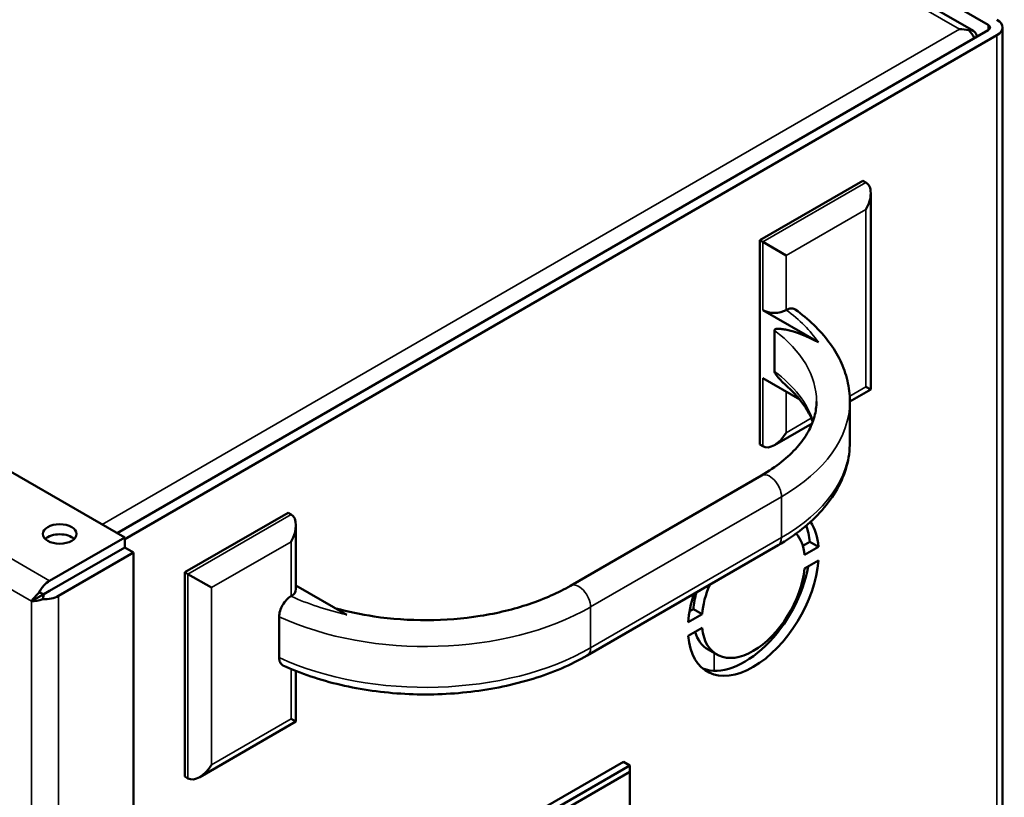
# Model space of a CAD drawing. Header units: inches. Extents: x 0 to 136, y 2 to 86.
# Tile 71 of 74: x 112.61 to 118.51, y 62.66 to 67.32. Entities that reach past the tile are written whole.
import ezdxf

# ---------------------------------------------------------------- set-up
doc = ezdxf.new("R2010")
doc.units = ezdxf.units.IN
doc.header["$LTSCALE"] = 4
doc.header["$MEASUREMENT"] = 0
doc.layers.add('Visible (ANSI)', color=7, linetype='Continuous', lineweight=50)
doc.layers.add('Visible Narrow (ANSI)', color=7, linetype='Continuous', lineweight=35)

msp = doc.modelspace()

# ---------------------------------------------------------------- linework, layer by layer
at = {"layer": 'Visible (ANSI)'}
for p, q in [((118.4137, 67.2869), (101.6036, 76.9923)), ((118.3257, 67.2495), (101.5858, 76.9143)), ((113.2351, 64.2139), (96.0985, 74.1077)), ((118.4993, 67.2708), (118.4993, 51.4143)), ((118.4137, 67.2547), (113.191, 64.2394)), ((118.4661, 67.2245), (113.2351, 64.2044)), ((118.2969, 67.2542), (118.2969, 67.2542)), ((117.6624, 66.3523), (117.0437, 65.995)), ((117.68, 66.342), (117.6624, 66.3523)), ((117.7093, 66.2773), (117.7093, 65.1004)), ((117.0613, 65.9848), (117.0437, 65.995)), ((117.0437, 65.995), (117.0437, 64.7703)), ((117.2028, 65.9032), (117.0613, 65.9848)), ((117.3951, 65.3839), (117.0613, 65.5766)), ((117.2028, 65.5766), (117.2033, 65.5769)), ((117.132, 65.4541), (117.132, 65.2092)), ((117.0613, 65.1683), (117.2833, 65.0402)), ((117.7093, 65.1004), (117.5841, 65.0281)), ((117.68, 65.1173), (117.7093, 65.1004)), ((117.5841, 65.0293), (117.5841, 64.7843)), ((117.3579, 64.8975), (117.132, 64.7671)), ((117.0613, 64.7601), (117.0437, 64.7703)), ((117.0533, 64.5852), (115.9087, 63.9243)), ((114.2152, 64.362), (113.5965, 64.0048)), ((114.2329, 64.3518), (114.2152, 64.362)), ((114.2622, 64.2871), (114.2622, 63.9028)), ((112.785, 63.954), (113.2351, 64.2139)), ((113.2351, 64.2139), (113.2351, 64.1535)), ((117.3018, 64.1633), (117.3433, 64.1872)), ((117.3956, 64.157), (117.3433, 64.1872)), ((112.785, 63.8936), (113.2351, 64.1535)), ((113.2352, 64.1534), (112.785, 63.8935)), ((113.2875, 64.1232), (113.2352, 64.1534)), ((116.0087, 63.5061), (117.1533, 64.167)), ((117.3956, 64.157), (117.3124, 64.109)), ((113.2875, 64.1232), (112.8374, 63.8633)), ((113.2875, 24.7273), (113.2875, 64.1232)), ((117.3124, 64.0273), (117.3956, 64.0753)), ((113.6142, 63.9946), (113.5965, 64.0048)), ((113.5965, 64.0048), (113.5965, 62.7801)), ((113.7556, 63.913), (113.6142, 63.9946)), ((112.785, 63.8937), (112.7501, 63.8735)), ((112.7502, 63.8733), (112.7851, 63.8934)), ((112.7849, 63.8936), (112.785, 63.8936)), ((112.785, 63.8937), (112.785, 63.8936)), ((112.785, 63.8934), (112.785, 63.8935)), ((112.7851, 63.8934), (112.785, 63.8935)), ((114.2622, 63.9267), (114.5667, 63.7509)), ((112.7293, 63.8614), (112.677, 63.8312)), ((112.6771, 63.8314), (112.677, 63.8313)), ((112.7501, 63.8735), (112.6771, 63.8314)), ((112.6773, 63.8312), (112.7502, 63.8733)), ((112.7501, 63.8735), (112.7224, 63.8831)), ((112.7502, 63.8733), (112.7447, 63.8445)), ((114.2324, 63.8616), (114.2329, 63.8619)), ((112.6771, 63.8311), (112.6773, 63.8312)), ((116.623, 63.7713), (116.6455, 63.7843)), ((116.6978, 63.7541), (116.6455, 63.7843)), ((114.1612, 63.7389), (114.1612, 63.494)), ((116.6978, 63.7541), (116.6146, 63.7061)), ((116.6146, 63.6244), (116.6978, 63.6725)), ((117.183, 63.6873), (117.183, 63.7011)), ((116.7864, 63.5118), (116.734, 63.542)), ((114.2622, 63.4136), (114.2622, 63.1102)), ((114.2329, 63.1271), (114.2622, 63.1102)), ((114.2622, 63.1102), (113.6849, 62.7769)), ((116.2261, 62.8694), (115.0328, 62.1805)), ((116.2647, 62.8471), (115.0715, 62.1581)), ((116.2261, 62.8694), (116.2647, 62.8471)), ((116.2647, 62.8088), (116.2647, 62.8471)), ((113.6142, 62.7699), (113.5965, 62.7801)), ((115.1046, 62.139), (116.2647, 62.8088)), ((116.2647, 62.8088), (116.2647, 62.3368))]:
    msp.add_line(p, q, dxfattribs=at)
for centre, major_axis, ratio, start_param, end_param in [((118.3859, 67.2708), (0.1134, 0), 0.57735, 5.497787, 7.068583), ((118.2412, 67.1674), (-0.1602, -0.0001), 0.577927, 4.357045, 4.711888), ((118.2412, 67.1674), (0.1602, -0.0001), 0.577927, 1.216455, 1.571297), ((118.269, 67.1513), (0.0567, 0.0982), 0.57735, 5.71394, 6.713741), ((118.3859, 67.2708), (0.0394, 0), 0.57735, 5.497787, 7.068583), ((118.269, 67.1834), (0.0567, -0.0982), 0.57735, 1.477127, 2.001352), ((117.6093, 66.2196), (-0.0707, -0.1225), 0.57735, 1.570796, 3.141593), ((117.132, 65.6174), (-0.1, 0), 0.57735, 0.785398, 2.356194), ((117.132, 64.8826), (-0.0707, -0.1225), 0.57735, 0, 1.570796), ((114.1622, 64.2294), (0.0707, 0.1225), 0.57735, 4.712389, 6.283185), ((117.0051, 63.8907), (0.2772, 0.4802), 0.57735, 5.588081, 6.001988), ((116.9528, 63.9209), (0.2772, 0.4802), 0.57735, 5.588081, 5.836819), ((112.8456, 64.1743), (-0.1015, 0), 0.57735, 3.683214, 5.741564), ((117.0051, 63.8907), (0.2187, 0.3789), 0.57735, 5.612323, 6.086907), ((117.0051, 63.8907), (-0.2772, -0.4802), 0.57735, 5.588081, 8.549086), ((117.0051, 63.8907), (-0.2187, -0.3789), 0.57735, 5.612323, 8.524844), ((116.9528, 63.9209), (-0.2772, -0.4802), 0.57735, 0.094507, 2.130663), ((112.785, 63.8614), (-0.0567, -0.0982), 0.57735, 3.926991, 4.822976), ((114.1622, 63.9028), (0.1, 0), 0.57735, 5.497787, 6.283185), ((117.0051, 63.8907), (-0.2187, -0.3789), 0.57735, 4.934588, 5.383251), ((112.7572, 63.8775), (-0.0567, -0.0982), 0.57735, 5.496111, 5.497787), ((112.7572, 63.8775), (0.0197, 0.0341), 0.57735, 2.35137, 2.356194), ((112.7572, 63.8775), (0.0394, 0), 0.57735, 3.926991, 3.931816), ((112.7572, 63.9096), (-0.1134, 0), 0.57735, 1.46021, 2.356194), ((117.0051, 63.8907), (0.2772, 0.4802), 0.57735, 1.92138, 2.265901), ((116.9528, 63.9209), (0.2187, 0.3789), 0.57735, 1.982829, 2.241659), ((112.7572, 63.8775), (0.1134, 0), 0.57735, 3.926991, 3.928667), ((116.9528, 63.9209), (-0.2187, -0.3789), 0.57735, 5.785155, 6.283185), ((113.6849, 62.8924), (-0.0707, -0.1225), 0.57735, 0, 1.570796)]:
    msp.add_ellipse(centre, major_axis=major_axis, ratio=ratio, start_param=start_param, end_param=end_param, dxfattribs=at)
msp.add_ellipse((112.8456, 64.2347), major_axis=(-0.1015, 0), ratio=0.57735, dxfattribs=at)
for points, knots in [([(117.2033, 65.5769), (117.2121, 65.582), (117.2224, 65.5856), (117.2387, 65.5872), (117.2474, 65.5855), (117.2546, 65.5814), (117.2556, 65.5808), (117.2565, 65.5801)], [-0.3773519, -0.3773519, -0.3773519, -0.3773519, -0.2824988, -0.2824988, -0.187997, -0.187997, -0.1731536, -0.1731536, -0.1731536, -0.1731536]), ([(117.2566, 65.5801), (117.2968, 65.5512), (117.334, 65.5204), (117.4017, 65.4553), (117.4322, 65.421), (117.4855, 65.3493), (117.5084, 65.3118), (117.5456, 65.2343), (117.5599, 65.1943), (117.5792, 65.1126), (117.5841, 65.0709), (117.5841, 65.0293)], [0.1093174, 0.1093174, 0.1093174, 0.1093174, 0.2445336, 0.2445336, 0.3797497, 0.3797497, 0.5149659, 0.5149659, 0.650182, 0.650182, 0.7853982, 0.7853982, 0.7853982, 0.7853982]), ([(117.132, 65.4541), (117.132, 65.4551), (117.1322, 65.4562), (117.1328, 65.458), (117.1333, 65.459), (117.1359, 65.4621), (117.1392, 65.4633), (117.15, 65.4658), (117.1595, 65.4652), (117.179, 65.463), (117.189, 65.4612), (117.258, 65.4468), (117.3322, 65.4202), (117.3951, 65.3839)], [1.5590631, 1.5590631, 1.5590631, 1.5590631, 1.5685333, 1.5685333, 1.5798959, 1.5798959, 1.6183844, 1.6183844, 1.7219999, 1.7219999, 1.8256155, 1.8256155, 2.5034299, 2.5034299, 2.5034299, 2.5034299]), ([(117.2151, 65.1119), (117.2093, 65.1172), (117.2037, 65.1225), (117.189, 65.1364), (117.179, 65.1461), (117.1595, 65.1664), (117.15, 65.1768), (117.1392, 65.1917), (117.1359, 65.1968), (117.1333, 65.2027), (117.1328, 65.2044), (117.1322, 65.2068), (117.132, 65.2081), (117.132, 65.2092)], [1.229942, 1.229942, 1.229942, 1.229942, 1.2925107, 1.2925107, 1.3961262, 1.3961262, 1.4997418, 1.4997418, 1.5382303, 1.5382303, 1.5495928, 1.5495928, 1.5590631, 1.5590631, 1.5590631, 1.5590631]), ([(117.2151, 65.112), (117.2382, 65.0909), (117.2589, 65.0693), (117.2955, 65.0257), (117.3114, 65.0037), (117.3384, 64.9595), (117.3494, 64.9374), (117.3593, 64.9125), (117.3604, 64.9097), (117.3615, 64.9068)], [0.2209436, 0.2209436, 0.2209436, 0.2209436, 0.3338345, 0.3338345, 0.4467254, 0.4467254, 0.5596164, 0.5596164, 0.5742923, 0.5742923, 0.5742923, 0.5742923]), ([(117.3841, 65.0293), (117.3841, 64.9991), (117.38, 64.9688), (117.3633, 64.9079), (117.3506, 64.8771), (117.316, 64.8157), (117.2941, 64.7849), (117.2408, 64.7245), (117.2094, 64.6949), (117.1378, 64.638), (117.0975, 64.6107), (117.0533, 64.5852)], [0.7853982, 0.7853982, 0.7853982, 0.7853982, 0.9424778, 0.9424778, 1.0995574, 1.0995574, 1.2566371, 1.2566371, 1.4137167, 1.4137167, 1.5707963, 1.5707963, 1.5707963, 1.5707963]), ([(117.5841, 64.7843), (117.5841, 64.736), (117.5775, 64.6876), (117.5516, 64.5933), (117.5324, 64.5474), (117.4829, 64.4594), (117.4525, 64.4173), (117.3822, 64.3376), (117.3422, 64.3), (117.2538, 64.2298), (117.2054, 64.1971), (117.1533, 64.167)], [0.7853982, 0.7853982, 0.7853982, 0.7853982, 0.9424778, 0.9424778, 1.0995574, 1.0995574, 1.2566371, 1.2566371, 1.4137167, 1.4137167, 1.5707963, 1.5707963, 1.5707963, 1.5707963]), ([(115.9087, 63.9243), (115.8357, 63.8822), (115.752, 63.8449), (115.5691, 63.7835), (115.47, 63.7595), (115.2637, 63.7269), (115.1565, 63.7184), (114.9419, 63.7174), (114.8344, 63.725), (114.6514, 63.7521), (114.5742, 63.7684), (114.5008, 63.7889)], [1.570796, 1.570796, 1.570796, 1.570796, 1.829975, 1.829975, 2.089153, 2.089153, 2.348331, 2.348331, 2.60751, 2.60751, 2.806177, 2.806177, 2.806177, 2.806177]), ([(114.1612, 63.7389), (114.1612, 63.749), (114.1633, 63.762), (114.17, 63.7845), (114.1758, 63.7979), (114.1882, 63.8193), (114.197, 63.8311), (114.2132, 63.8482), (114.2236, 63.8566), (114.2324, 63.8616)], [-1.5097441, -1.5097441, -1.5097441, -1.5097441, -1.4158845, -1.4158845, -1.3217471, -1.3217471, -1.2272452, -1.2272452, -1.1323921, -1.1323921, -1.1323921, -1.1323921]), ([(114.1846, 63.447), (114.1837, 63.4474), (114.1828, 63.4478), (114.1758, 63.4518), (114.17, 63.4585), (114.1633, 63.4733), (114.1612, 63.4839), (114.1612, 63.494)], [-0.2005827, -0.2005827, -0.2005827, -0.2005827, -0.187997, -0.187997, -0.0938595, -0.0938595, 0, 0, 0, 0]), ([(116.0087, 63.5061), (115.9118, 63.4502), (115.8024, 63.4034), (115.5667, 63.3303), (115.4405, 63.304), (115.1809, 63.2734), (115.0476, 63.2692), (114.7841, 63.2831), (114.654, 63.3012), (114.4071, 63.3587), (114.2903, 63.3981), (114.1846, 63.447)], [1.570796, 1.570796, 1.570796, 1.570796, 1.862968, 1.862968, 2.155139, 2.155139, 2.447311, 2.447311, 2.739482, 2.739482, 3.031654, 3.031654, 3.031654, 3.031654])]:
    msp.add_open_spline(points, degree=3, knots=knots, dxfattribs=at)
for points in [[(112.7224, 63.8831), (112.7019, 63.8657), (112.6864, 63.8469), (112.6771, 63.8314)], [(112.7447, 63.8445), (112.7193, 63.8354), (112.6953, 63.8315), (112.6773, 63.8312)]]:
    msp.add_open_spline(points, degree=3, dxfattribs=at)
at = {"layer": 'Visible Narrow (ANSI)'}
for p, q in [((118.2412, 67.26), (101.5569, 76.8927)), ((95.6484, 73.8478), (112.785, 63.954)), ((112.677, 63.8312), (95.596, 73.6929)), ((113.1002, 64.2918), (118.2412, 67.26)), ((118.4137, 67.2869), (118.4137, 67.2547)), ((118.4661, 51.4534), (118.4661, 67.2245)), ((117.0613, 65.9848), (117.68, 66.342)), ((117.68, 66.1788), (117.2028, 65.9032)), ((117.68, 65.1173), (117.68, 66.1788)), ((117.0613, 65.5766), (117.0613, 65.9848)), ((117.2028, 65.9032), (117.2028, 65.5766)), ((117.0613, 64.7601), (117.0613, 65.1683)), ((117.2028, 65.0867), (117.2028, 64.8417)), ((117.5831, 65.0614), (117.68, 65.1173)), ((117.2028, 64.8417), (117.3528, 64.9284)), ((117.174, 64.4577), (116.0294, 63.7969)), ((117.174, 64.4577), (117.174, 64.2128)), ((113.6142, 63.9946), (114.2329, 64.3518)), ((114.2329, 64.1885), (113.7556, 63.913)), ((114.2329, 63.8619), (114.2329, 64.1885)), ((116.0294, 63.5519), (117.174, 64.2128)), ((113.6142, 62.7699), (113.6142, 63.9946)), ((112.7928, 63.8981), (112.7928, 63.898)), ((113.7556, 63.913), (113.7556, 62.8515)), ((112.8374, 63.8633), (112.8374, 24.4674)), ((112.677, 24.4995), (112.677, 63.8312)), ((116.0294, 63.7969), (116.0294, 63.5519)), ((116.77, 63.5213), (116.77, 63.4149)), ((114.2329, 63.1271), (114.2329, 63.4256)), ((113.7556, 62.8515), (114.2329, 63.1271))]:
    msp.add_line(p, q, dxfattribs=at)
for centre, major_axis, start_param, end_param in [((116.1841, 65.1109), (1.3, 0), 0.372189, 0.669756), ((116.1841, 65.0293), (1.2, 0), 0, 0.66007), ((116.1841, 64.7843), (1.2, 0), 0.185709, 0.66007), ((116.1841, 65.0293), (1.4, 0), 5.497787, 6.283185), ((116.1841, 64.7843), (1.4, 0), 5.497787, 6.283185), ((117.1033, 64.4986), (-0.05, 0.0866), 3.926991, 6.283185), ((117.1033, 64.2536), (0.05, -0.0866), 0, 0.785398), ((115.9587, 63.8377), (-0.05, 0.0866), 3.926991, 6.283185), ((115.0394, 64.4501), (-1.3, 0), 0.90104, 1.198607), ((115.0394, 64.3684), (-1.4, 0), 0.892747, 2.356194), ((115.0394, 64.1235), (-1.4, 0), 0.892747, 2.356194), ((115.9587, 63.5927), (0.05, -0.0866), 0, 0.785398)]:
    msp.add_ellipse(centre, major_axis=major_axis, ratio=0.57735, start_param=start_param, end_param=end_param, dxfattribs=at)

doc.saveas('drawing.dxf')
